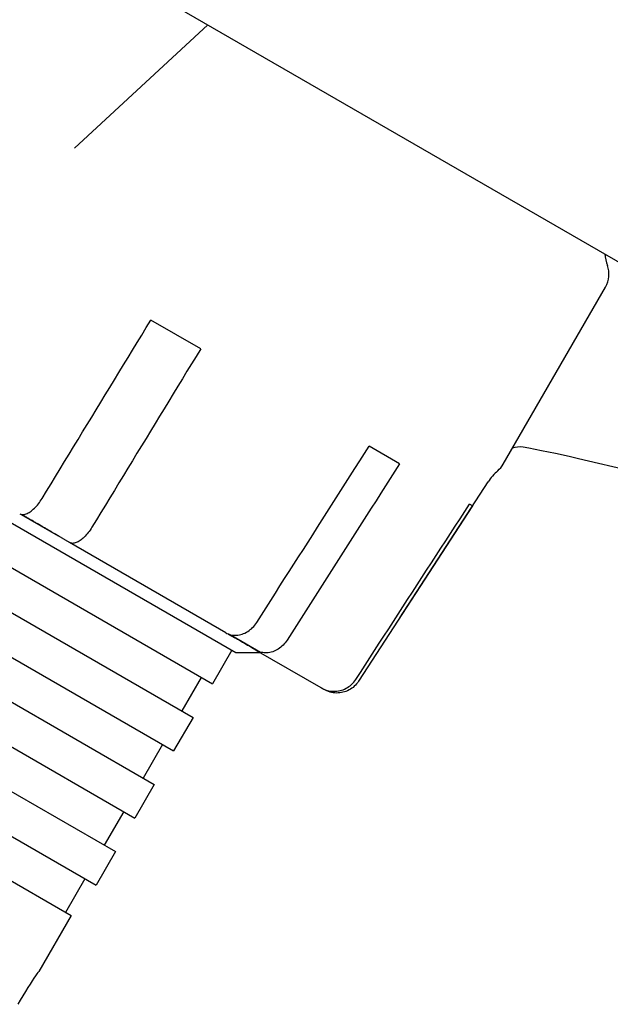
# Model space of a CAD drawing. Header units: millimetres. Extents: x 1027 to 3615, y 406 to 1468.
# Tile 11 of 19: x 1328 to 1374, y 912 to 988. Entities that reach past the tile are written whole.
import ezdxf

# ---------------------------------------------------------------- set-up
doc = ezdxf.new("R2010")
doc.units = ezdxf.units.MM
doc.layers.add('DETAIL', color=2, linetype='Continuous')

msp = doc.modelspace()

# ---------------------------------------------------------------- linework, layer by layer
at = {"layer": 'DETAIL'}
for p, q in [((1209.256, 1064.737), (1455.329, 922.667)), ((1342.846, 987.609), (1332.535, 978.065)), ((1278.581, 977.371), (1345.005, 939.021)), ((1365.72, 953.601), (1373.632, 967.305)), ((1342.295, 962.524), (1338.437, 964.751)), ((1267.317, 956.161), (1332.269, 918.661)), ((1357.694, 953.634), (1355.337, 954.995)), ((1421.03, 942.469), (1371.538, 954.02)), ((1357.712, 941.708), (1364.543, 952.228)), ((1363.339, 950.374), (1354.521, 936.796)), ((1363.339, 950.374), (1363.114, 950.504)), ((1320.475, 949.719), (1343.202, 936.597)), ((1328.394, 949.711), (1331.257, 948.058)), ((1328.394, 949.711), (1331.257, 948.058)), ((1344.235, 940.546), (1332.143, 947.528)), ((1318.975, 947.121), (1341.702, 933.999)), ((1317.475, 944.523), (1340.202, 931.401)), ((1315.975, 941.925), (1338.702, 928.803)), ((1344.429, 940.453), (1344.951, 940.151)), ((1344.429, 940.453), (1344.951, 940.151)), ((1344.697, 940.327), (1346.922, 939.042)), ((1314.475, 939.327), (1337.202, 926.205)), ((1344.702, 939.196), (1343.202, 936.597)), ((1345.005, 939.021), (1346.877, 939.021)), ((1351.619, 936.283), (1346.593, 939.185)), ((1312.975, 936.729), (1335.702, 923.607)), ((1342.336, 937.097), (1340.836, 934.499)), ((1351.844, 936.153), (1351.619, 936.283)), ((1311.475, 934.13), (1334.202, 921.009)), ((1341.702, 933.999), (1340.202, 931.401)), ((1339.336, 931.901), (1337.836, 929.303)), ((1338.702, 928.803), (1337.202, 926.205)), ((1336.336, 926.705), (1334.836, 924.107)), ((1335.702, 923.607), (1334.202, 921.009)), ((1333.336, 921.509), (1331.836, 918.911)), ((1332.269, 918.661), (1329.769, 914.331))]:
    msp.add_line(p, q, dxfattribs=at)
at = {"layer": 'DETAIL', "flags": 128}
for points in [[(1330.019, 950.942), (1330.367, 951.513), (1330.715, 952.084), (1331.063, 952.655), (1331.412, 953.227), (1331.761, 953.799), (1332.11, 954.372), (1332.459, 954.945), (1332.809, 955.518), (1333.159, 956.092), (1333.509, 956.666), (1333.859, 957.241), (1334.21, 957.816), (1334.561, 958.392), (1334.912, 958.968), (1335.263, 959.544), (1335.615, 960.121), (1335.967, 960.698), (1336.319, 961.276), (1336.671, 961.854), (1337.024, 962.433), (1337.377, 963.012), (1337.73, 963.591), (1338.083, 964.171), (1338.437, 964.751)], [(1342.295, 962.524), (1341.941, 961.944), (1341.588, 961.364), (1341.234, 960.785), (1340.882, 960.206), (1340.529, 959.627), (1340.176, 959.049), (1339.824, 958.471), (1339.472, 957.894), (1339.121, 957.317), (1338.769, 956.741), (1338.418, 956.165), (1338.067, 955.589), (1337.717, 955.014), (1337.366, 954.439), (1337.016, 953.865), (1336.666, 953.291), (1336.317, 952.717), (1335.968, 952.144), (1335.619, 951.572), (1335.27, 951), (1334.921, 950.428), (1334.573, 949.856), (1334.225, 949.285), (1333.877, 948.715)], [(1346.636, 941.348), (1346.996, 941.912), (1347.355, 942.476), (1347.715, 943.041), (1348.076, 943.606), (1348.436, 944.171), (1348.797, 944.737), (1349.158, 945.304), (1349.519, 945.87), (1349.881, 946.437), (1350.243, 947.005), (1350.605, 947.573), (1350.967, 948.141), (1351.33, 948.71), (1351.693, 949.279), (1352.056, 949.849), (1352.419, 950.419), (1352.783, 950.989), (1353.147, 951.56), (1353.511, 952.132), (1353.876, 952.703), (1354.241, 953.276), (1354.606, 953.848), (1354.971, 954.421), (1355.337, 954.995)], [(1367.26, 954.909), (1367.036, 954.933), (1366.826, 954.927), (1366.627, 954.895), (1366.435, 954.839)], [(1371.538, 954.02), (1370.937, 954.159), (1370.348, 954.291), (1369.775, 954.415), (1369.222, 954.532), (1368.692, 954.64), (1368.188, 954.738), (1367.709, 954.828), (1367.26, 954.909)], [(1357.694, 953.634), (1357.328, 953.06), (1356.963, 952.487), (1356.598, 951.915), (1356.233, 951.342), (1355.869, 950.771), (1355.504, 950.199), (1355.14, 949.628), (1354.777, 949.058), (1354.413, 948.488), (1354.05, 947.918), (1353.687, 947.349), (1353.325, 946.78), (1352.962, 946.212), (1352.6, 945.644), (1352.238, 945.076), (1351.877, 944.509), (1351.515, 943.943), (1351.154, 943.376), (1350.793, 942.81), (1350.433, 942.245), (1350.073, 941.68), (1349.713, 941.115), (1349.353, 940.551), (1348.994, 939.987)], [(1328.285, 949.755), (1328.335, 949.731), (1328.391, 949.713), (1328.452, 949.702), (1328.516, 949.698), (1328.582, 949.7), (1328.648, 949.71), (1328.716, 949.727), (1328.789, 949.752), (1328.866, 949.784), (1328.945, 949.823), (1329.024, 949.868), (1329.102, 949.918), (1329.178, 949.972), (1329.258, 950.036), (1329.34, 950.107), (1329.422, 950.184), (1329.503, 950.265), (1329.582, 950.349), (1329.656, 950.434), (1329.731, 950.527), (1329.806, 950.626), (1329.88, 950.729), (1329.952, 950.835), (1330.019, 950.942)], [(1354.296, 936.926), (1354.66, 937.487), (1355.025, 938.048), (1355.39, 938.61), (1355.755, 939.172), (1356.12, 939.735), (1356.486, 940.298), (1356.852, 940.862), (1357.218, 941.425), (1357.584, 941.99), (1357.951, 942.554), (1358.318, 943.12), (1358.685, 943.685), (1359.053, 944.251), (1359.421, 944.817), (1359.789, 945.384), (1360.157, 945.952), (1360.526, 946.519), (1360.895, 947.087), (1361.264, 947.656), (1361.633, 948.225), (1362.003, 948.794), (1362.373, 949.364), (1362.743, 949.934), (1363.114, 950.504)], [(1329.953, 948.822), (1329.889, 948.859), (1329.826, 948.896), (1329.762, 948.933), (1329.699, 948.969), (1329.635, 949.006), (1329.571, 949.043), (1329.508, 949.08), (1329.444, 949.116), (1329.38, 949.153), (1329.317, 949.19), (1329.253, 949.227), (1329.19, 949.263), (1329.126, 949.3), (1329.062, 949.337), (1328.999, 949.373), (1328.935, 949.41), (1328.872, 949.447), (1328.808, 949.484), (1328.744, 949.52), (1328.681, 949.557), (1328.617, 949.594), (1328.554, 949.631), (1328.49, 949.667), (1328.427, 949.704)], [(1331.114, 948.143), (1331.088, 948.159), (1331.059, 948.176), (1331.026, 948.196), (1330.99, 948.217), (1330.95, 948.241), (1330.908, 948.265), (1330.863, 948.292), (1330.816, 948.32), (1330.767, 948.348), (1330.716, 948.378), (1330.665, 948.408), (1330.613, 948.439), (1330.56, 948.47), (1330.506, 948.501), (1330.451, 948.533), (1330.395, 948.566), (1330.337, 948.599), (1330.28, 948.633), (1330.223, 948.666), (1330.166, 948.699), (1330.11, 948.732), (1330.056, 948.763), (1330.003, 948.793), (1329.953, 948.822)], [(1332.143, 947.528), (1332.097, 947.555), (1332.052, 947.582), (1332.007, 947.609), (1331.963, 947.635), (1331.918, 947.662), (1331.874, 947.688), (1331.83, 947.715), (1331.786, 947.741), (1331.743, 947.767), (1331.7, 947.793), (1331.656, 947.819), (1331.614, 947.844), (1331.571, 947.87), (1331.528, 947.895), (1331.486, 947.921), (1331.444, 947.946), (1331.402, 947.971), (1331.36, 947.996), (1331.319, 948.021), (1331.277, 948.046), (1331.236, 948.07), (1331.195, 948.095), (1331.155, 948.119), (1331.114, 948.143)], [(1333.877, 948.715), (1333.81, 948.608), (1333.738, 948.502), (1333.664, 948.398), (1333.588, 948.299), (1333.514, 948.207), (1333.439, 948.122), (1333.361, 948.038), (1333.28, 947.957), (1333.197, 947.88), (1333.115, 947.809), (1333.036, 947.745), (1332.959, 947.69), (1332.882, 947.64), (1332.802, 947.596), (1332.724, 947.557), (1332.647, 947.524), (1332.574, 947.499), (1332.506, 947.482), (1332.439, 947.473), (1332.373, 947.471), (1332.31, 947.475), (1332.249, 947.486), (1332.193, 947.504), (1332.143, 947.528)], [(1344.235, 940.546), (1344.326, 940.498), (1344.425, 940.457), (1344.528, 940.421), (1344.634, 940.392), (1344.741, 940.371), (1344.846, 940.358), (1344.951, 940.353), (1345.061, 940.357), (1345.175, 940.368), (1345.289, 940.386), (1345.402, 940.412), (1345.512, 940.443), (1345.616, 940.482), (1345.723, 940.53), (1345.831, 940.586), (1345.937, 940.649), (1346.041, 940.717), (1346.138, 940.79), (1346.228, 940.866), (1346.316, 940.951), (1346.403, 941.043), (1346.487, 941.142), (1346.565, 941.244), (1346.636, 941.348)], [(1344.686, 940.308), (1344.677, 940.313), (1344.668, 940.318), (1344.659, 940.323), (1344.65, 940.329), (1344.642, 940.334), (1344.633, 940.339), (1344.624, 940.344), (1344.614, 940.35), (1344.605, 940.355), (1344.596, 940.361), (1344.586, 940.366), (1344.577, 940.372), (1344.567, 940.378), (1344.557, 940.383), (1344.548, 940.389), (1344.538, 940.395), (1344.528, 940.401), (1344.518, 940.406), (1344.508, 940.412), (1344.498, 940.418), (1344.488, 940.424), (1344.477, 940.43), (1344.467, 940.436), (1344.457, 940.442)], [(1346.593, 939.185), (1346.509, 939.234), (1346.425, 939.283), (1346.342, 939.332), (1346.259, 939.381), (1346.177, 939.43), (1346.095, 939.478), (1346.014, 939.526), (1345.932, 939.574), (1345.852, 939.621), (1345.771, 939.669), (1345.691, 939.716), (1345.612, 939.762), (1345.533, 939.809), (1345.454, 939.856), (1345.375, 939.902), (1345.297, 939.948), (1345.22, 939.993), (1345.142, 940.039), (1345.065, 940.084), (1344.989, 940.129), (1344.912, 940.174), (1344.836, 940.219), (1344.761, 940.263), (1344.686, 940.308)], [(1348.994, 939.987), (1348.922, 939.883), (1348.844, 939.781), (1348.761, 939.682), (1348.674, 939.59), (1348.586, 939.505), (1348.495, 939.429), (1348.398, 939.356), (1348.295, 939.288), (1348.188, 939.225), (1348.08, 939.169), (1347.974, 939.121), (1347.869, 939.082), (1347.76, 939.051), (1347.647, 939.025), (1347.532, 939.007), (1347.419, 938.996), (1347.308, 938.992), (1347.203, 938.997), (1347.098, 939.01), (1346.991, 939.031), (1346.885, 939.06), (1346.782, 939.095), (1346.684, 939.137), (1346.593, 939.185)], [(1351.619, 936.283), (1351.726, 936.226), (1351.842, 936.174), (1351.963, 936.128), (1352.087, 936.089), (1352.21, 936.058), (1352.332, 936.036), (1352.452, 936.023), (1352.578, 936.017), (1352.707, 936.019), (1352.836, 936.029), (1352.963, 936.046), (1353.085, 936.071), (1353.202, 936.102), (1353.32, 936.144), (1353.439, 936.193), (1353.555, 936.251), (1353.667, 936.314), (1353.773, 936.382), (1353.869, 936.455), (1353.963, 936.536), (1354.055, 936.625), (1354.142, 936.722), (1354.223, 936.822), (1354.296, 936.926)], [(1354.521, 936.796), (1354.449, 936.692), (1354.368, 936.591), (1354.281, 936.495), (1354.189, 936.406), (1354.095, 936.325), (1353.998, 936.252), (1353.893, 936.184), (1353.781, 936.12), (1353.664, 936.063), (1353.545, 936.013), (1353.427, 935.972), (1353.311, 935.94), (1353.189, 935.916), (1353.062, 935.899), (1352.932, 935.889), (1352.803, 935.887), (1352.677, 935.892), (1352.557, 935.906), (1352.436, 935.928), (1352.312, 935.959), (1352.188, 935.998), (1352.068, 936.044), (1351.952, 936.096), (1351.844, 936.153)], [(1351.844, 936.153), (1351.837, 936.157), (1351.83, 936.161), (1351.824, 936.165), (1351.817, 936.169), (1351.81, 936.173), (1351.804, 936.177), (1351.797, 936.181), (1351.79, 936.185), (1351.783, 936.189), (1351.777, 936.193), (1351.77, 936.197), (1351.763, 936.2), (1351.756, 936.204), (1351.75, 936.208), (1351.743, 936.212), (1351.736, 936.216), (1351.73, 936.22), (1351.723, 936.224), (1351.716, 936.228), (1351.71, 936.232), (1351.703, 936.236), (1351.696, 936.24), (1351.689, 936.244), (1351.683, 936.248)], [(1328.165, 911.793), (1328.358, 912.124), (1328.557, 912.456), (1328.754, 912.778), (1328.944, 913.082), (1329.12, 913.358), (1329.277, 913.6), (1329.417, 913.811), (1329.54, 913.994), (1329.639, 914.142), (1329.711, 914.247), (1329.754, 914.31), (1329.769, 914.331)]]:
    msp.add_lwpolyline(points, dxfattribs=at)
at = {"layer": 'DETAIL'}
for centre, radius, start, end in [((1377.553, 970.316), 4, 186.4621, 199.58297), ((1371.9, 968.305), 2, 330, 19.58297), ((1363.988, 954.601), 2, 310.66474, 330), ((1367.898, 950.049), 4, 130.66474, 147)]:
    msp.add_arc(centre, radius, start, end, dxfattribs=at)

doc.saveas('drawing.dxf')
